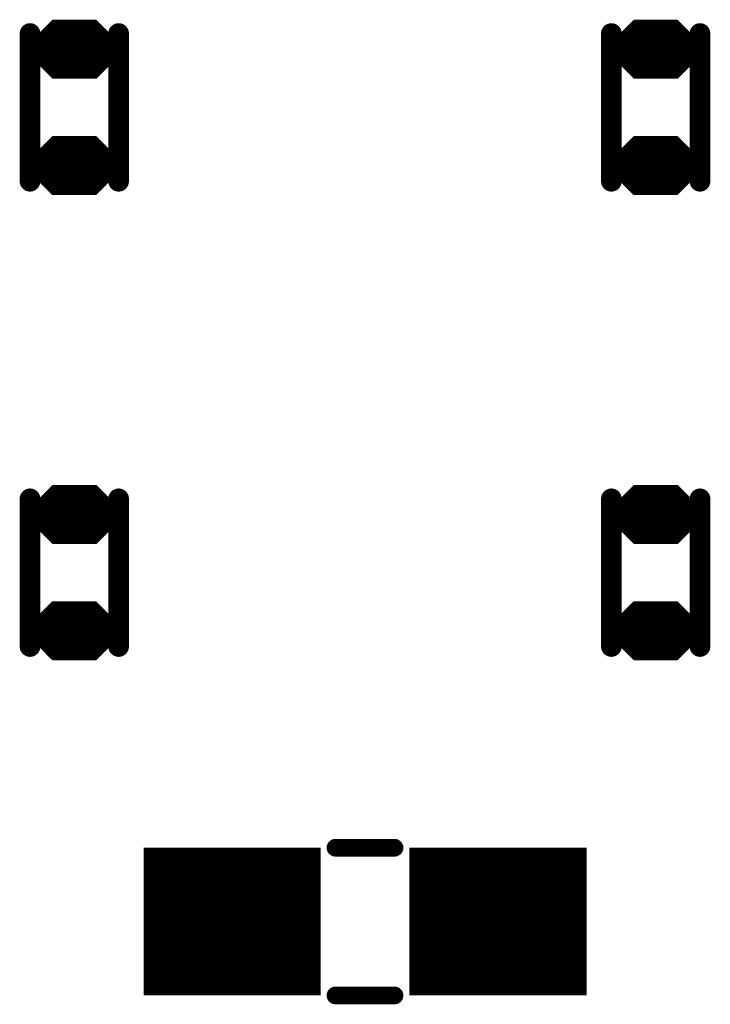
# Model space of a CAD drawing. Extents: x 0 to 8.86, y -3.29 to 6.3.
# Tile 51 of 129: x 7.31 to 7.54, y 1.57 to 1.9. Entities that reach past the tile are written whole.
import ezdxf

# ---------------------------------------------------------------- set-up
doc = ezdxf.new("R2010")
doc.units = 0
doc.layers.get('0').update_dxf_attribs({"color": 3, "linetype": 'CONTINUOUS'})

# ---------------------------------------------------------------- blocks, each defined once
blk = doc.blocks.new('PAD_R1')
at = {"const_width": 0.5}
blk.add_lwpolyline([(0.25, 0, 1), (-0.25, 0, 1)], format="xyb", close=True, dxfattribs=at)

msp = doc.modelspace()

# ---------------------------------------------------------------- linework, layer by layer
for p, q in [((7.31482, 1.89081), (7.32217, 1.89816)), ((7.3366, 1.89816), (7.34395, 1.89081)), ((7.51167, 1.89081), (7.51902, 1.89816)), ((7.53345, 1.89816), (7.5408, 1.89081)), ((7.31482, 1.89081), (7.34395, 1.89081)), ((7.51167, 1.89081), (7.5408, 1.89081)), ((7.31482, 1.88651), (7.34395, 1.88651)), ((7.31482, 1.88651), (7.32217, 1.87916)), ((7.3366, 1.87916), (7.34395, 1.88651)), ((7.51167, 1.88651), (7.5408, 1.88651)), ((7.51167, 1.88651), (7.51902, 1.87916)), ((7.53345, 1.87916), (7.5408, 1.88651)), ((7.31478, 1.85144), (7.32213, 1.85879)), ((7.33656, 1.85879), (7.34391, 1.85144)), ((7.51163, 1.85144), (7.51898, 1.85879)), ((7.53341, 1.85879), (7.54076, 1.85144)), ((7.31478, 1.85144), (7.34391, 1.85144)), ((7.51163, 1.85144), (7.54076, 1.85144)), ((7.31478, 1.84714), (7.34391, 1.84714)), ((7.31478, 1.84714), (7.32213, 1.83979)), ((7.33656, 1.83979), (7.34391, 1.84714)), ((7.51163, 1.84714), (7.54076, 1.84714)), ((7.51163, 1.84714), (7.51898, 1.83979)), ((7.53341, 1.83979), (7.54076, 1.84714)), ((7.31482, 1.73332), (7.32217, 1.74068)), ((7.3366, 1.74068), (7.34395, 1.73332)), ((7.51167, 1.73332), (7.51902, 1.74068)), ((7.53345, 1.74068), (7.5408, 1.73332)), ((7.31482, 1.73332), (7.34395, 1.73332)), ((7.51167, 1.73332), (7.5408, 1.73332)), ((7.31482, 1.72903), (7.34395, 1.72903)), ((7.31482, 1.72903), (7.32217, 1.72168)), ((7.3366, 1.72168), (7.34395, 1.72903)), ((7.51167, 1.72903), (7.5408, 1.72903)), ((7.51167, 1.72903), (7.51902, 1.72168)), ((7.53345, 1.72168), (7.5408, 1.72903)), ((7.31478, 1.69396), (7.32213, 1.70131)), ((7.33656, 1.70131), (7.34391, 1.69396)), ((7.51163, 1.69396), (7.51898, 1.70131)), ((7.53341, 1.70131), (7.54076, 1.69396)), ((7.31478, 1.69396), (7.34391, 1.69396)), ((7.51163, 1.69396), (7.54076, 1.69396)), ((7.31478, 1.68966), (7.34391, 1.68966)), ((7.31478, 1.68966), (7.32213, 1.68231)), ((7.33656, 1.68231), (7.34391, 1.68966)), ((7.51163, 1.68966), (7.54076, 1.68966)), ((7.51163, 1.68966), (7.51898, 1.68231)), ((7.53341, 1.68231), (7.54076, 1.68966))]:
    msp.add_line(p, q)
for points, const_width in [([(7.31436, 1.89398), (7.31436, 1.84397)], 0.007), ([(7.31436, 1.89398), (7.31436, 1.84397)], 0.007), ([(7.31724, 1.89181), (7.32259, 1.89716), (7.33618, 1.89716), (7.34153, 1.89181)], 0.003), ([(7.323, 1.89615), (7.33577, 1.89615)], 0.005), ([(7.34436, 1.89398), (7.34436, 1.84397)], 0.007), ([(7.34436, 1.89398), (7.34436, 1.84397)], 0.007), ([(7.51121, 1.89398), (7.51121, 1.84397)], 0.007), ([(7.51121, 1.89398), (7.51121, 1.84397)], 0.007), ([(7.51409, 1.89181), (7.51944, 1.89716), (7.53303, 1.89716), (7.53838, 1.89181)], 0.003), ([(7.51985, 1.89615), (7.53262, 1.89615)], 0.005), ([(7.54121, 1.89398), (7.54121, 1.84397)], 0.007), ([(7.54121, 1.89398), (7.54121, 1.84397)], 0.007), ([(7.31724, 1.89181), (7.34153, 1.89181)], 0.003), ([(7.31965, 1.89281), (7.33912, 1.89281)], 0.005), ([(7.51409, 1.89181), (7.53838, 1.89181)], 0.003), ([(7.5165, 1.89281), (7.53597, 1.89281)], 0.005), ([(7.31361, 1.88851), (7.34515, 1.88851)], 0.003), ([(7.31361, 1.88931), (7.34515, 1.88931)], 0.002), ([(7.31661, 1.89031), (7.34215, 1.89031)], 0.002), ([(7.51046, 1.88851), (7.542, 1.88851)], 0.003), ([(7.51046, 1.88931), (7.542, 1.88931)], 0.002), ([(7.51346, 1.89031), (7.539, 1.89031)], 0.002), ([(7.31603, 1.88601), (7.34274, 1.88601)], 0.002), ([(7.31603, 1.88601), (7.32238, 1.87966)], 0.002), ([(7.31661, 1.88701), (7.34215, 1.88701)], 0.002), ([(7.31844, 1.88501), (7.34033, 1.88501)], 0.004), ([(7.31844, 1.88501), (7.32279, 1.88066)], 0.004), ([(7.31965, 1.8845), (7.33912, 1.8845)], 0.005), ([(7.33598, 1.88066), (7.34033, 1.88501)], 0.004), ([(7.33639, 1.87966), (7.34274, 1.88601)], 0.002), ([(7.51288, 1.88601), (7.53959, 1.88601)], 0.002), ([(7.51288, 1.88601), (7.51923, 1.87966)], 0.002), ([(7.51346, 1.88701), (7.539, 1.88701)], 0.002), ([(7.51529, 1.88501), (7.53718, 1.88501)], 0.004), ([(7.51529, 1.88501), (7.51964, 1.88066)], 0.004), ([(7.5165, 1.8845), (7.53597, 1.8845)], 0.005), ([(7.53283, 1.88066), (7.53718, 1.88501)], 0.004), ([(7.53324, 1.87966), (7.53959, 1.88601)], 0.002), ([(7.323, 1.88116), (7.33577, 1.88116)], 0.005), ([(7.51985, 1.88116), (7.53262, 1.88116)], 0.005), ([(7.32279, 1.88066), (7.33598, 1.88066)], 0.004), ([(7.32238, 1.87966), (7.33639, 1.87966)], 0.002), ([(7.51964, 1.88066), (7.53283, 1.88066)], 0.004), ([(7.51923, 1.87966), (7.53324, 1.87966)], 0.002), ([(7.3172, 1.85244), (7.32255, 1.85779), (7.33614, 1.85779), (7.34149, 1.85244)], 0.003), ([(7.32296, 1.85679), (7.33573, 1.85679)], 0.005), ([(7.51405, 1.85244), (7.5194, 1.85779), (7.53299, 1.85779), (7.53834, 1.85244)], 0.003), ([(7.51981, 1.85679), (7.53258, 1.85679)], 0.005), ([(7.3172, 1.85244), (7.34149, 1.85244)], 0.003), ([(7.31961, 1.85344), (7.33908, 1.85344)], 0.005), ([(7.51405, 1.85244), (7.53834, 1.85244)], 0.003), ([(7.51646, 1.85344), (7.53593, 1.85344)], 0.005), ([(7.31358, 1.84914), (7.34511, 1.84914)], 0.003), ([(7.31358, 1.84994), (7.34511, 1.84994)], 0.002), ([(7.31658, 1.85094), (7.34211, 1.85094)], 0.002), ([(7.51043, 1.84914), (7.54196, 1.84914)], 0.003), ([(7.51043, 1.84994), (7.54196, 1.84994)], 0.002), ([(7.51342, 1.85094), (7.53896, 1.85094)], 0.002), ([(7.31599, 1.84664), (7.3427, 1.84664)], 0.002), ([(7.31599, 1.84664), (7.32234, 1.84029)], 0.002), ([(7.31658, 1.84764), (7.34211, 1.84764)], 0.002), ([(7.3184, 1.84564), (7.34029, 1.84564)], 0.004), ([(7.3184, 1.84564), (7.32275, 1.84129)], 0.004), ([(7.31961, 1.84514), (7.33908, 1.84514)], 0.005), ([(7.33594, 1.84129), (7.34029, 1.84564)], 0.004), ([(7.33635, 1.84029), (7.3427, 1.84664)], 0.002), ([(7.51284, 1.84664), (7.53955, 1.84664)], 0.002), ([(7.51284, 1.84664), (7.51919, 1.84029)], 0.002), ([(7.51342, 1.84764), (7.53896, 1.84764)], 0.002), ([(7.51525, 1.84564), (7.53714, 1.84564)], 0.004), ([(7.51525, 1.84564), (7.5196, 1.84129)], 0.004), ([(7.51646, 1.84514), (7.53593, 1.84514)], 0.005), ([(7.53279, 1.84129), (7.53714, 1.84564)], 0.004), ([(7.5332, 1.84029), (7.53955, 1.84664)], 0.002), ([(7.32296, 1.84179), (7.33573, 1.84179)], 0.005), ([(7.32275, 1.84129), (7.33594, 1.84129)], 0.004), ([(7.51981, 1.84179), (7.53258, 1.84179)], 0.005), ([(7.5196, 1.84129), (7.53279, 1.84129)], 0.004), ([(7.32234, 1.84029), (7.33635, 1.84029)], 0.002), ([(7.51919, 1.84029), (7.5332, 1.84029)], 0.002), ([(7.31436, 1.68649), (7.31436, 1.73649)], 0.007), ([(7.31436, 1.68649), (7.31436, 1.73649)], 0.007), ([(7.31724, 1.73432), (7.32259, 1.73968), (7.33618, 1.73968), (7.34153, 1.73432)], 0.003), ([(7.323, 1.73867), (7.33577, 1.73867)], 0.005), ([(7.34436, 1.68649), (7.34436, 1.73649)], 0.007), ([(7.34436, 1.68649), (7.34436, 1.73649)], 0.007), ([(7.51121, 1.68649), (7.51121, 1.73649)], 0.007), ([(7.51121, 1.68649), (7.51121, 1.73649)], 0.007), ([(7.51409, 1.73432), (7.51944, 1.73968), (7.53303, 1.73968), (7.53838, 1.73432)], 0.003), ([(7.51985, 1.73867), (7.53262, 1.73867)], 0.005), ([(7.54121, 1.68649), (7.54121, 1.73649)], 0.007), ([(7.54121, 1.68649), (7.54121, 1.73649)], 0.007), ([(7.31965, 1.73532), (7.33912, 1.73532)], 0.005), ([(7.5165, 1.73532), (7.53597, 1.73532)], 0.005), ([(7.31661, 1.73283), (7.34215, 1.73283)], 0.002), ([(7.31724, 1.73432), (7.34153, 1.73432)], 0.003), ([(7.51346, 1.73283), (7.539, 1.73283)], 0.002), ([(7.51409, 1.73432), (7.53838, 1.73432)], 0.003), ([(7.31361, 1.73103), (7.34515, 1.73103)], 0.003), ([(7.31361, 1.73182), (7.34515, 1.73182)], 0.002), ([(7.31661, 1.72952), (7.34215, 1.72952)], 0.002), ([(7.51046, 1.73103), (7.542, 1.73103)], 0.003), ([(7.51046, 1.73182), (7.542, 1.73182)], 0.002), ([(7.51346, 1.72952), (7.539, 1.72952)], 0.002), ([(7.31603, 1.72852), (7.34274, 1.72852)], 0.002), ([(7.31603, 1.72852), (7.32238, 1.72217)], 0.002), ([(7.31844, 1.72752), (7.34033, 1.72752)], 0.004), ([(7.31844, 1.72752), (7.32279, 1.72317)], 0.004), ([(7.31965, 1.72702), (7.33912, 1.72702)], 0.005), ([(7.33598, 1.72317), (7.34033, 1.72752)], 0.004), ([(7.33639, 1.72217), (7.34274, 1.72852)], 0.002), ([(7.51288, 1.72852), (7.53959, 1.72852)], 0.002), ([(7.51288, 1.72852), (7.51923, 1.72217)], 0.002), ([(7.51529, 1.72752), (7.53718, 1.72752)], 0.004), ([(7.51529, 1.72752), (7.51964, 1.72317)], 0.004), ([(7.5165, 1.72702), (7.53597, 1.72702)], 0.005), ([(7.53283, 1.72317), (7.53718, 1.72752)], 0.004), ([(7.53324, 1.72217), (7.53959, 1.72852)], 0.002), ([(7.323, 1.72368), (7.33577, 1.72368)], 0.005), ([(7.32279, 1.72317), (7.33598, 1.72317)], 0.004), ([(7.32238, 1.72217), (7.33639, 1.72217)], 0.002), ([(7.51985, 1.72368), (7.53262, 1.72368)], 0.005), ([(7.51964, 1.72317), (7.53283, 1.72317)], 0.004), ([(7.51923, 1.72217), (7.53324, 1.72217)], 0.002), ([(7.3172, 1.69496), (7.32255, 1.70031), (7.33614, 1.70031), (7.34149, 1.69496)], 0.003), ([(7.32296, 1.69931), (7.33573, 1.69931)], 0.005), ([(7.51405, 1.69496), (7.5194, 1.70031), (7.53299, 1.70031), (7.53834, 1.69496)], 0.003), ([(7.51981, 1.69931), (7.53258, 1.69931)], 0.005), ([(7.3172, 1.69496), (7.34149, 1.69496)], 0.003), ([(7.31961, 1.69596), (7.33908, 1.69596)], 0.005), ([(7.51405, 1.69496), (7.53834, 1.69496)], 0.003), ([(7.51646, 1.69596), (7.53593, 1.69596)], 0.005), ([(7.31358, 1.69166), (7.34511, 1.69166)], 0.003), ([(7.31358, 1.69246), (7.34511, 1.69246)], 0.002), ([(7.31658, 1.69346), (7.34211, 1.69346)], 0.002), ([(7.51043, 1.69166), (7.54196, 1.69166)], 0.003), ([(7.51043, 1.69246), (7.54196, 1.69246)], 0.002), ([(7.51342, 1.69346), (7.53896, 1.69346)], 0.002), ([(7.31599, 1.68916), (7.3427, 1.68916)], 0.002), ([(7.31599, 1.68916), (7.32234, 1.68281)], 0.002), ([(7.31658, 1.69016), (7.34211, 1.69016)], 0.002), ([(7.3184, 1.68816), (7.34029, 1.68816)], 0.004), ([(7.3184, 1.68816), (7.32275, 1.68381)], 0.004), ([(7.31961, 1.68766), (7.33908, 1.68766)], 0.005), ([(7.33594, 1.68381), (7.34029, 1.68816)], 0.004), ([(7.33635, 1.68281), (7.3427, 1.68916)], 0.002), ([(7.51284, 1.68916), (7.53955, 1.68916)], 0.002), ([(7.51284, 1.68916), (7.51919, 1.68281)], 0.002), ([(7.51342, 1.69016), (7.53896, 1.69016)], 0.002), ([(7.51525, 1.68816), (7.53714, 1.68816)], 0.004), ([(7.51525, 1.68816), (7.5196, 1.68381)], 0.004), ([(7.51646, 1.68766), (7.53593, 1.68766)], 0.005), ([(7.53279, 1.68381), (7.53714, 1.68816)], 0.004), ([(7.5332, 1.68281), (7.53955, 1.68916)], 0.002), ([(7.32296, 1.68431), (7.33573, 1.68431)], 0.005), ([(7.51981, 1.68431), (7.53258, 1.68431)], 0.005), ([(7.32275, 1.68381), (7.33594, 1.68381)], 0.004), ([(7.32234, 1.68281), (7.33635, 1.68281)], 0.002), ([(7.5196, 1.68381), (7.53279, 1.68381)], 0.004), ([(7.51919, 1.68281), (7.5332, 1.68281)], 0.002), ([(7.43779, 1.61839), (7.41779, 1.61839)], 0.006), ([(7.43779, 1.61839), (7.41779, 1.61839)], 0.006), ([(7.35279, 1.59339), (7.41279, 1.59339)], 0.05), ([(7.44279, 1.59339), (7.50279, 1.59339)], 0.05), ([(7.43779, 1.56839), (7.41779, 1.56839)], 0.006), ([(7.43779, 1.56839), (7.41779, 1.56839)], 0.006)]:
    msp.add_lwpolyline(points, dxfattribs=dict(const_width=const_width))
at = {"const_width": 0.002}
for points in [[(7.33639, 1.89766), (7.34415, 1.88989), (7.34415, 1.88742), (7.33639, 1.87966), (7.32238, 1.87966), (7.31461, 1.88742), (7.31461, 1.88989), (7.32238, 1.89766)], [(7.53324, 1.89766), (7.541, 1.88989), (7.541, 1.88742), (7.53324, 1.87966), (7.51923, 1.87966), (7.51146, 1.88742), (7.51146, 1.88989), (7.51923, 1.89766)], [(7.33635, 1.85829), (7.34411, 1.85053), (7.34411, 1.84806), (7.33635, 1.84029), (7.32234, 1.84029), (7.31457, 1.84806), (7.31457, 1.85053), (7.32234, 1.85829)], [(7.5332, 1.85829), (7.54096, 1.85053), (7.54096, 1.84806), (7.5332, 1.84029), (7.51919, 1.84029), (7.51142, 1.84806), (7.51142, 1.85053), (7.51919, 1.85829)], [(7.33639, 1.74018), (7.34415, 1.73241), (7.34415, 1.72994), (7.33639, 1.72217), (7.32238, 1.72217), (7.31461, 1.72994), (7.31461, 1.73241), (7.32238, 1.74018)], [(7.53324, 1.74018), (7.541, 1.73241), (7.541, 1.72994), (7.53324, 1.72217), (7.51923, 1.72217), (7.51146, 1.72994), (7.51146, 1.73241), (7.51923, 1.74018)], [(7.33635, 1.70081), (7.34411, 1.69305), (7.34411, 1.69058), (7.33635, 1.68281), (7.32234, 1.68281), (7.31457, 1.69058), (7.31457, 1.69305), (7.32234, 1.70081)], [(7.5332, 1.70081), (7.54096, 1.69305), (7.54096, 1.69058), (7.5332, 1.68281), (7.51919, 1.68281), (7.51142, 1.69058), (7.51142, 1.69305), (7.51919, 1.70081)]]:
    msp.add_lwpolyline(points, close=True, dxfattribs=at)

# ---------------------------------------------------------------- block references
for p, xscale, yscale in [((7.31436, 1.89398), 0.007, 0.007), ((7.31436, 1.89398), 0.007, 0.007), ((7.323, 1.89615), 0.005, 0.005), ((7.33577, 1.89615), 0.005, 0.005), ((7.34436, 1.89398), 0.007, 0.007), ((7.34436, 1.89398), 0.007, 0.007), ((7.51121, 1.89398), 0.007, 0.007), ((7.51121, 1.89398), 0.007, 0.007), ((7.51985, 1.89615), 0.005, 0.005), ((7.53262, 1.89615), 0.005, 0.005), ((7.54121, 1.89398), 0.007, 0.007), ((7.54121, 1.89398), 0.007, 0.007), ((7.31724, 1.89181), 0.003, 0.003), ((7.31724, 1.89181), 0.003, 0.003), ((7.31965, 1.89281), 0.005, 0.005), ((7.33912, 1.89281), 0.005, 0.005), ((7.34153, 1.89181), 0.003, 0.003), ((7.34153, 1.89181), 0.003, 0.003), ((7.51409, 1.89181), 0.003, 0.003), ((7.51409, 1.89181), 0.003, 0.003), ((7.5165, 1.89281), 0.005, 0.005), ((7.53597, 1.89281), 0.005, 0.005), ((7.53838, 1.89181), 0.003, 0.003), ((7.53838, 1.89181), 0.003, 0.003), ((7.31661, 1.89031), 0.002, 0.002), ((7.34215, 1.89031), 0.002, 0.002), ((7.51346, 1.89031), 0.002, 0.002), ((7.539, 1.89031), 0.002, 0.002), ((7.31603, 1.88601), 0.002, 0.002), ((7.31603, 1.88601), 0.002, 0.002), ((7.31661, 1.88701), 0.002, 0.002), ((7.31844, 1.88501), 0.004, 0.004), ((7.31844, 1.88501), 0.004, 0.004), ((7.31965, 1.8845), 0.005, 0.005), ((7.33912, 1.8845), 0.005, 0.005), ((7.34033, 1.88501), 0.004, 0.004), ((7.34033, 1.88501), 0.004, 0.004), ((7.34215, 1.88701), 0.002, 0.002), ((7.34274, 1.88601), 0.002, 0.002), ((7.34274, 1.88601), 0.002, 0.002), ((7.51288, 1.88601), 0.002, 0.002), ((7.51288, 1.88601), 0.002, 0.002), ((7.51346, 1.88701), 0.002, 0.002), ((7.51529, 1.88501), 0.004, 0.004), ((7.51529, 1.88501), 0.004, 0.004), ((7.5165, 1.8845), 0.005, 0.005), ((7.53597, 1.8845), 0.005, 0.005), ((7.53718, 1.88501), 0.004, 0.004), ((7.53718, 1.88501), 0.004, 0.004), ((7.539, 1.88701), 0.002, 0.002), ((7.53959, 1.88601), 0.002, 0.002), ((7.53959, 1.88601), 0.002, 0.002), ((7.323, 1.88116), 0.005, 0.005), ((7.33577, 1.88116), 0.005, 0.005), ((7.51985, 1.88116), 0.005, 0.005), ((7.53262, 1.88116), 0.005, 0.005), ((7.32279, 1.88066), 0.004, 0.004), ((7.32279, 1.88066), 0.004, 0.004), ((7.32238, 1.87966), 0.002, 0.002), ((7.32238, 1.87966), 0.002, 0.002), ((7.33598, 1.88066), 0.004, 0.004), ((7.33598, 1.88066), 0.004, 0.004), ((7.33639, 1.87966), 0.002, 0.002), ((7.33639, 1.87966), 0.002, 0.002), ((7.51964, 1.88066), 0.004, 0.004), ((7.51964, 1.88066), 0.004, 0.004), ((7.51923, 1.87966), 0.002, 0.002), ((7.51923, 1.87966), 0.002, 0.002), ((7.53283, 1.88066), 0.004, 0.004), ((7.53283, 1.88066), 0.004, 0.004), ((7.53324, 1.87966), 0.002, 0.002), ((7.53324, 1.87966), 0.002, 0.002), ((7.32296, 1.85679), 0.005, 0.005), ((7.33573, 1.85679), 0.005, 0.005), ((7.51981, 1.85679), 0.005, 0.005), ((7.53258, 1.85679), 0.005, 0.005), ((7.3172, 1.85244), 0.003, 0.003), ((7.3172, 1.85244), 0.003, 0.003), ((7.31961, 1.85344), 0.005, 0.005), ((7.33908, 1.85344), 0.005, 0.005), ((7.34149, 1.85244), 0.003, 0.003), ((7.34149, 1.85244), 0.003, 0.003), ((7.51405, 1.85244), 0.003, 0.003), ((7.51405, 1.85244), 0.003, 0.003), ((7.51646, 1.85344), 0.005, 0.005), ((7.53593, 1.85344), 0.005, 0.005), ((7.53834, 1.85244), 0.003, 0.003), ((7.53834, 1.85244), 0.003, 0.003), ((7.31658, 1.85094), 0.002, 0.002), ((7.34211, 1.85094), 0.002, 0.002), ((7.51342, 1.85094), 0.002, 0.002), ((7.53896, 1.85094), 0.002, 0.002), ((7.31436, 1.84397), 0.007, 0.007), ((7.31436, 1.84397), 0.007, 0.007), ((7.31599, 1.84664), 0.002, 0.002), ((7.31599, 1.84664), 0.002, 0.002), ((7.31658, 1.84764), 0.002, 0.002), ((7.3184, 1.84564), 0.004, 0.004), ((7.3184, 1.84564), 0.004, 0.004), ((7.31961, 1.84514), 0.005, 0.005), ((7.33908, 1.84514), 0.005, 0.005), ((7.34029, 1.84564), 0.004, 0.004), ((7.34029, 1.84564), 0.004, 0.004), ((7.34436, 1.84397), 0.007, 0.007), ((7.34436, 1.84397), 0.007, 0.007), ((7.34211, 1.84764), 0.002, 0.002), ((7.3427, 1.84664), 0.002, 0.002), ((7.3427, 1.84664), 0.002, 0.002), ((7.51121, 1.84397), 0.007, 0.007), ((7.51121, 1.84397), 0.007, 0.007), ((7.51284, 1.84664), 0.002, 0.002), ((7.51284, 1.84664), 0.002, 0.002), ((7.51342, 1.84764), 0.002, 0.002), ((7.51525, 1.84564), 0.004, 0.004), ((7.51525, 1.84564), 0.004, 0.004), ((7.51646, 1.84514), 0.005, 0.005), ((7.53593, 1.84514), 0.005, 0.005), ((7.53714, 1.84564), 0.004, 0.004), ((7.53714, 1.84564), 0.004, 0.004), ((7.54121, 1.84397), 0.007, 0.007), ((7.54121, 1.84397), 0.007, 0.007), ((7.53896, 1.84764), 0.002, 0.002), ((7.53955, 1.84664), 0.002, 0.002), ((7.53955, 1.84664), 0.002, 0.002), ((7.32296, 1.84179), 0.005, 0.005), ((7.32275, 1.84129), 0.004, 0.004), ((7.32275, 1.84129), 0.004, 0.004), ((7.33573, 1.84179), 0.005, 0.005), ((7.33594, 1.84129), 0.004, 0.004), ((7.33594, 1.84129), 0.004, 0.004), ((7.51981, 1.84179), 0.005, 0.005), ((7.5196, 1.84129), 0.004, 0.004), ((7.5196, 1.84129), 0.004, 0.004), ((7.53258, 1.84179), 0.005, 0.005), ((7.53279, 1.84129), 0.004, 0.004), ((7.53279, 1.84129), 0.004, 0.004), ((7.32234, 1.84029), 0.002, 0.002), ((7.32234, 1.84029), 0.002, 0.002), ((7.33635, 1.84029), 0.002, 0.002), ((7.33635, 1.84029), 0.002, 0.002), ((7.51919, 1.84029), 0.002, 0.002), ((7.51919, 1.84029), 0.002, 0.002), ((7.5332, 1.84029), 0.002, 0.002), ((7.5332, 1.84029), 0.002, 0.002), ((7.31436, 1.73649), 0.007, 0.007), ((7.31436, 1.73649), 0.007, 0.007), ((7.323, 1.73867), 0.005, 0.005), ((7.33577, 1.73867), 0.005, 0.005), ((7.34436, 1.73649), 0.007, 0.007), ((7.34436, 1.73649), 0.007, 0.007), ((7.51121, 1.73649), 0.007, 0.007), ((7.51121, 1.73649), 0.007, 0.007), ((7.51985, 1.73867), 0.005, 0.005), ((7.53262, 1.73867), 0.005, 0.005), ((7.54121, 1.73649), 0.007, 0.007), ((7.54121, 1.73649), 0.007, 0.007), ((7.31965, 1.73532), 0.005, 0.005), ((7.33912, 1.73532), 0.005, 0.005), ((7.5165, 1.73532), 0.005, 0.005), ((7.53597, 1.73532), 0.005, 0.005), ((7.31661, 1.73283), 0.002, 0.002), ((7.31724, 1.73432), 0.003, 0.003), ((7.31724, 1.73432), 0.003, 0.003), ((7.34153, 1.73432), 0.003, 0.003), ((7.34153, 1.73432), 0.003, 0.003), ((7.34215, 1.73283), 0.002, 0.002), ((7.51346, 1.73283), 0.002, 0.002), ((7.51409, 1.73432), 0.003, 0.003), ((7.51409, 1.73432), 0.003, 0.003), ((7.53838, 1.73432), 0.003, 0.003), ((7.53838, 1.73432), 0.003, 0.003), ((7.539, 1.73283), 0.002, 0.002), ((7.31661, 1.72952), 0.002, 0.002), ((7.34215, 1.72952), 0.002, 0.002), ((7.51346, 1.72952), 0.002, 0.002), ((7.539, 1.72952), 0.002, 0.002), ((7.31603, 1.72852), 0.002, 0.002), ((7.31603, 1.72852), 0.002, 0.002), ((7.31844, 1.72752), 0.004, 0.004), ((7.31844, 1.72752), 0.004, 0.004), ((7.31965, 1.72702), 0.005, 0.005), ((7.33912, 1.72702), 0.005, 0.005), ((7.34033, 1.72752), 0.004, 0.004), ((7.34033, 1.72752), 0.004, 0.004), ((7.34274, 1.72852), 0.002, 0.002), ((7.34274, 1.72852), 0.002, 0.002), ((7.51288, 1.72852), 0.002, 0.002), ((7.51288, 1.72852), 0.002, 0.002), ((7.51529, 1.72752), 0.004, 0.004), ((7.51529, 1.72752), 0.004, 0.004), ((7.5165, 1.72702), 0.005, 0.005), ((7.53597, 1.72702), 0.005, 0.005), ((7.53718, 1.72752), 0.004, 0.004), ((7.53718, 1.72752), 0.004, 0.004), ((7.53959, 1.72852), 0.002, 0.002), ((7.53959, 1.72852), 0.002, 0.002), ((7.323, 1.72368), 0.005, 0.005), ((7.32279, 1.72317), 0.004, 0.004), ((7.32279, 1.72317), 0.004, 0.004), ((7.32238, 1.72217), 0.002, 0.002), ((7.32238, 1.72217), 0.002, 0.002), ((7.33577, 1.72368), 0.005, 0.005), ((7.33598, 1.72317), 0.004, 0.004), ((7.33598, 1.72317), 0.004, 0.004), ((7.33639, 1.72217), 0.002, 0.002), ((7.33639, 1.72217), 0.002, 0.002), ((7.51985, 1.72368), 0.005, 0.005), ((7.51964, 1.72317), 0.004, 0.004), ((7.51964, 1.72317), 0.004, 0.004), ((7.51923, 1.72217), 0.002, 0.002), ((7.51923, 1.72217), 0.002, 0.002), ((7.53262, 1.72368), 0.005, 0.005), ((7.53283, 1.72317), 0.004, 0.004), ((7.53283, 1.72317), 0.004, 0.004), ((7.53324, 1.72217), 0.002, 0.002), ((7.53324, 1.72217), 0.002, 0.002), ((7.32296, 1.69931), 0.005, 0.005), ((7.33573, 1.69931), 0.005, 0.005), ((7.51981, 1.69931), 0.005, 0.005), ((7.53258, 1.69931), 0.005, 0.005), ((7.3172, 1.69496), 0.003, 0.003), ((7.3172, 1.69496), 0.003, 0.003), ((7.31961, 1.69596), 0.005, 0.005), ((7.33908, 1.69596), 0.005, 0.005), ((7.34149, 1.69496), 0.003, 0.003), ((7.34149, 1.69496), 0.003, 0.003), ((7.51405, 1.69496), 0.003, 0.003), ((7.51405, 1.69496), 0.003, 0.003), ((7.51646, 1.69596), 0.005, 0.005), ((7.53593, 1.69596), 0.005, 0.005), ((7.53834, 1.69496), 0.003, 0.003), ((7.53834, 1.69496), 0.003, 0.003), ((7.31658, 1.69346), 0.002, 0.002), ((7.34211, 1.69346), 0.002, 0.002), ((7.51342, 1.69346), 0.002, 0.002), ((7.53896, 1.69346), 0.002, 0.002), ((7.31436, 1.68649), 0.007, 0.007), ((7.31436, 1.68649), 0.007, 0.007), ((7.31599, 1.68916), 0.002, 0.002), ((7.31599, 1.68916), 0.002, 0.002), ((7.31658, 1.69016), 0.002, 0.002), ((7.3184, 1.68816), 0.004, 0.004), ((7.3184, 1.68816), 0.004, 0.004), ((7.31961, 1.68766), 0.005, 0.005), ((7.33908, 1.68766), 0.005, 0.005), ((7.34029, 1.68816), 0.004, 0.004), ((7.34029, 1.68816), 0.004, 0.004), ((7.34436, 1.68649), 0.007, 0.007), ((7.34436, 1.68649), 0.007, 0.007), ((7.34211, 1.69016), 0.002, 0.002), ((7.3427, 1.68916), 0.002, 0.002), ((7.3427, 1.68916), 0.002, 0.002), ((7.51121, 1.68649), 0.007, 0.007), ((7.51121, 1.68649), 0.007, 0.007), ((7.51284, 1.68916), 0.002, 0.002), ((7.51284, 1.68916), 0.002, 0.002), ((7.51342, 1.69016), 0.002, 0.002), ((7.51525, 1.68816), 0.004, 0.004), ((7.51525, 1.68816), 0.004, 0.004), ((7.51646, 1.68766), 0.005, 0.005), ((7.53593, 1.68766), 0.005, 0.005), ((7.53714, 1.68816), 0.004, 0.004), ((7.53714, 1.68816), 0.004, 0.004), ((7.54121, 1.68649), 0.007, 0.007), ((7.54121, 1.68649), 0.007, 0.007), ((7.53896, 1.69016), 0.002, 0.002), ((7.53955, 1.68916), 0.002, 0.002), ((7.53955, 1.68916), 0.002, 0.002), ((7.32296, 1.68431), 0.005, 0.005), ((7.33573, 1.68431), 0.005, 0.005), ((7.51981, 1.68431), 0.005, 0.005), ((7.53258, 1.68431), 0.005, 0.005), ((7.32275, 1.68381), 0.004, 0.004), ((7.32275, 1.68381), 0.004, 0.004), ((7.32234, 1.68281), 0.002, 0.002), ((7.32234, 1.68281), 0.002, 0.002), ((7.33594, 1.68381), 0.004, 0.004), ((7.33594, 1.68381), 0.004, 0.004), ((7.33635, 1.68281), 0.002, 0.002), ((7.33635, 1.68281), 0.002, 0.002), ((7.5196, 1.68381), 0.004, 0.004), ((7.5196, 1.68381), 0.004, 0.004), ((7.51919, 1.68281), 0.002, 0.002), ((7.51919, 1.68281), 0.002, 0.002), ((7.53279, 1.68381), 0.004, 0.004), ((7.53279, 1.68381), 0.004, 0.004), ((7.5332, 1.68281), 0.002, 0.002), ((7.5332, 1.68281), 0.002, 0.002), ((7.41779, 1.61839), 0.006, 0.006), ((7.41779, 1.61839), 0.006, 0.006), ((7.43779, 1.61839), 0.006, 0.006), ((7.43779, 1.61839), 0.006, 0.006), ((7.41779, 1.56839), 0.006, 0.006), ((7.41779, 1.56839), 0.006, 0.006), ((7.43779, 1.56839), 0.006, 0.006), ((7.43779, 1.56839), 0.006, 0.006)]:
    msp.add_blockref('PAD_R1', p, dxfattribs=dict(xscale=xscale, yscale=yscale))

doc.saveas('drawing.dxf')
